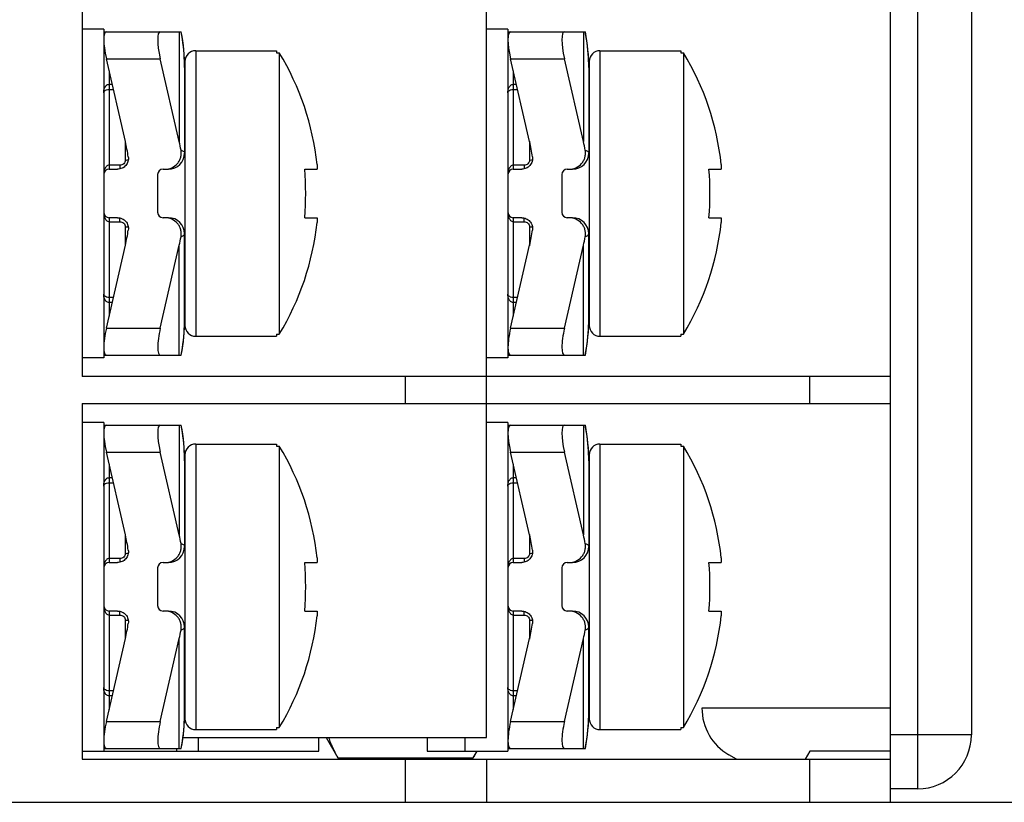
# Model space of a CAD drawing. Header units: millimetres. Extents: x 0 to 594, y 0 to 420.
# Tile 10 of 44: x 125 to 143, y 203 to 218. Entities that reach past the tile are written whole.
import ezdxf

# ---------------------------------------------------------------- set-up
doc = ezdxf.new("R2010")
doc.units = ezdxf.units.MM
doc.header["$LTSCALE"] = 32.67
doc.layers.get('0').update_dxf_attribs({"linetype": 'CONTINUOUS'})
doc.layers.add('ASSI', color=7, linetype='CONTINUOUS')
doc.styles.add('TEXTSTYLE_5', font='trium.ttf')
doc.dimstyles.new('DIMSTYLE_3', dxfattribs={"dimtxt": 6, "dimasz": 3.5, "dimexe": 1, "dimexo": 0.5, "dimgap": 1.5, "dimtad": 1, "dimdec": 1, "dimdsep": 46, "dimtxsty": 'TEXTSTYLE_5', "dimblk": '_FILLED', "dimblk1": '_FILLED', "dimblk2": '_FILLED', "dimcen": 0.09, "dimadec": 4, "dimazin": 2, "dimtp": 0.15, "dimtm": 0.15, "dimtfac": 1, "dimtdec": 1, "dimtofl": 0, "dimtmove": 0, "dimatfit": 3, "dimldrblk": '_FILLED', "dimfxl": 1, "dimtolj": 1, "dimarcsym": 0})

# ---------------------------------------------------------------- blocks, each defined once
blk = doc.blocks.new('_FILLED')
at = {"color": 0, "linetype": 'BYBLOCK'}
blk.add_solid([(0, 0), (-1, 0.1429), (-1, -0.1429)], dxfattribs=at)
blk = doc.blocks.new('*D9')
at = {"color": 2, "linetype": 'CONTINUOUS'}
for p, q in [((132.163, 247.667), (167.321, 247.667)), ((166.321, 247.667), (166.321, 225.417)), ((166.321, 203.167), (166.321, 225.417)), ((132.163, 203.167), (167.321, 203.167))]:
    blk.add_line(p, q, dxfattribs=at)
at = {"color": 2, "linetype": 'CONTINUOUS', "xscale": 3.5, "yscale": 3.5, "zscale": 3.5}
for p, rotation in [((166.321, 247.667), 90), ((166.321, 203.167), 270)]:
    blk.add_blockref('_FILLED', p, dxfattribs=dict(at, rotation=rotation))
at = {"color": 2, "linetype": 'CONTINUOUS', "insert": (158.821, 225.417), "char_height": 6, "width": 16.26667, "attachment_point": 2, "rotation": 90, "line_spacing_factor": 0.9, "style": 'TEXTSTYLE_5'}
blk.add_mtext('44.5', dxfattribs=at)

msp = doc.modelspace()

# ---------------------------------------------------------------- linework, layer by layer
at = {"color": 7, "linetype": 'CONTINUOUS'}
for p, q in [((140.66345, 203.16713), (140.66345, 247.66713)), ((133.16345, 204.36713), (133.16345, 246.46713)), ((142.16345, 246.41713), (142.16345, 204.41713)), ((125.66345, 217.86713), (125.66345, 211.06713)), ((126.06345, 217.46713), (127.50326, 217.46713)), ((127.51797, 217.38138), (127.50321, 217.46713)), ((133.56345, 217.46713), (135.00326, 217.46713)), ((135.01797, 217.38138), (135.00321, 217.46713)), ((127.77126, 217.11713), (129.27126, 217.11713)), ((129.27126, 217.11713), (129.27126, 217.07864)), ((129.27126, 217.07864), (129.32126, 217.07864)), ((129.32126, 217.07864), (129.32126, 211.85561)), ((135.27126, 217.11713), (136.77126, 217.11713)), ((136.77126, 217.11713), (136.77126, 217.07864)), ((136.77126, 217.07864), (136.82126, 217.07864)), ((136.82126, 217.07864), (136.82126, 211.85561)), ((126.46556, 215.42871), (126.11211, 216.96713)), ((127.46556, 215.42871), (127.11211, 216.96713)), ((127.56281, 216.87357), (127.56021, 216.95955)), ((127.56345, 216.80471), (127.56281, 216.87357)), ((127.57126, 216.91713), (127.57126, 212.01713)), ((133.96556, 215.42871), (133.61211, 216.96713)), ((134.96556, 215.42871), (134.61211, 216.96713)), ((135.06281, 216.87357), (135.06021, 216.95955)), ((135.06345, 216.80471), (135.06281, 216.87357)), ((135.07126, 216.91713), (135.07126, 212.01713)), ((127.56345, 216.80468), (127.56345, 215.21713)), ((135.06345, 216.80468), (135.06345, 215.21713)), ((126.16345, 214.91713), (126.31896, 214.91713)), ((127.16345, 214.91713), (127.26345, 214.91713)), ((129.7945, 214.91713), (130.02257, 214.91713)), ((130.02257, 215.00332), (130.02257, 214.91713)), ((133.66345, 214.91713), (133.81896, 214.91713)), ((134.66345, 214.91713), (134.76345, 214.91713)), ((137.2945, 214.91713), (137.52257, 214.91713)), ((137.52257, 215.00332), (137.52257, 214.91713)), ((127.06345, 214.81713), (127.06345, 214.11713)), ((134.56345, 214.81713), (134.56345, 214.11713)), ((126.31896, 214.01713), (126.16345, 214.01713)), ((127.26345, 214.01713), (127.16345, 214.01713)), ((129.7945, 214.01713), (130.02257, 214.01713)), ((130.02257, 214.01713), (130.02257, 213.93094)), ((133.81896, 214.01713), (133.66345, 214.01713)), ((134.76345, 214.01713), (134.66345, 214.01713)), ((137.2945, 214.01713), (137.52257, 214.01713)), ((137.52257, 214.01713), (137.52257, 213.93094)), ((127.56345, 212.12957), (127.56345, 213.71713)), ((135.06345, 212.12957), (135.06345, 213.71713)), ((126.11211, 211.96713), (126.46556, 213.50554)), ((127.11211, 211.96713), (127.46556, 213.50554)), ((133.61211, 211.96713), (133.96556, 213.50554)), ((134.61211, 211.96713), (134.96556, 213.50554)), ((127.56281, 212.06068), (127.56345, 212.12954)), ((135.06281, 212.06068), (135.06345, 212.12954)), ((127.55562, 211.88919), (127.56027, 211.97628)), ((127.5602, 211.97469), (127.56282, 212.06157)), ((135.05562, 211.88919), (135.06027, 211.97628)), ((135.0602, 211.97469), (135.06282, 212.06157)), ((127.54062, 211.71979), (127.54923, 211.80581)), ((127.54909, 211.80421), (127.55573, 211.89079)), ((127.77126, 211.81713), (129.27126, 211.81713)), ((129.27126, 211.85561), (129.32126, 211.85561)), ((129.27126, 211.85561), (129.27126, 211.81713)), ((135.04062, 211.71979), (135.04923, 211.80581)), ((135.04909, 211.80421), (135.05573, 211.89079)), ((135.27126, 211.81713), (136.77126, 211.81713)), ((136.77126, 211.85561), (136.82126, 211.85561)), ((136.77126, 211.85561), (136.77126, 211.81713)), ((127.51797, 211.55287), (127.53046, 211.63758)), ((127.53024, 211.636), (127.5408, 211.72139)), ((135.01797, 211.55287), (135.03046, 211.63758)), ((135.03024, 211.636), (135.0408, 211.72139)), ((126.06345, 211.46713), (127.50321, 211.46713)), ((127.50321, 211.46713), (127.51822, 211.55444)), ((133.56345, 211.46713), (135.00321, 211.46713)), ((135.00321, 211.46713), (135.01822, 211.55444)), ((140.66345, 211.06713), (125.66345, 211.06713)), ((125.66345, 210.56713), (140.66345, 210.56713)), ((125.66345, 210.56713), (125.66345, 203.96713)), ((126.06345, 210.16713), (127.50326, 210.16713)), ((127.51797, 210.08138), (127.50321, 210.16713)), ((133.56345, 210.16713), (135.00326, 210.16713)), ((127.77126, 209.81713), (129.27126, 209.81713)), ((129.27126, 209.81713), (129.27126, 209.77864)), ((129.27126, 209.77864), (129.32126, 209.77864)), ((129.32126, 209.77864), (129.32126, 204.55561)), ((135.27126, 209.81713), (136.77126, 209.81713)), ((136.77126, 209.81713), (136.77126, 209.77864)), ((136.77126, 209.77864), (136.82126, 209.77864)), ((136.82126, 209.77864), (136.82126, 204.55561)), ((126.46556, 208.12871), (126.11211, 209.66713)), ((127.46556, 208.12871), (127.11211, 209.66713)), ((127.56281, 209.57357), (127.56021, 209.65955)), ((127.56345, 209.50471), (127.56281, 209.57357)), ((127.57126, 209.61713), (127.57126, 204.71713)), ((133.96556, 208.12871), (133.61211, 209.66713)), ((134.96556, 208.12871), (134.61211, 209.66713)), ((135.06281, 209.57357), (135.06021, 209.65955)), ((135.06345, 209.50471), (135.06281, 209.57357)), ((135.07126, 209.61713), (135.07126, 204.71713)), ((127.56345, 209.50468), (127.56345, 207.91713)), ((135.06345, 209.50468), (135.06345, 207.91713)), ((126.16345, 207.61713), (126.31896, 207.61713)), ((127.16345, 207.61713), (127.26345, 207.61713)), ((129.7945, 207.61713), (130.02257, 207.61713)), ((130.02257, 207.70332), (130.02257, 207.61713)), ((133.66345, 207.61713), (133.81896, 207.61713)), ((134.66345, 207.61713), (134.76345, 207.61713)), ((137.2945, 207.61713), (137.52257, 207.61713)), ((137.52257, 207.70332), (137.52257, 207.61713)), ((127.06345, 207.51713), (127.06345, 206.81713)), ((134.56345, 207.51713), (134.56345, 206.81713)), ((126.31896, 206.71713), (126.16345, 206.71713)), ((127.26345, 206.71713), (127.16345, 206.71713)), ((129.7945, 206.71713), (130.02257, 206.71713)), ((130.02257, 206.71713), (130.02257, 206.63094)), ((133.81896, 206.71713), (133.66345, 206.71713)), ((134.76345, 206.71713), (134.66345, 206.71713)), ((137.2945, 206.71713), (137.52257, 206.71713)), ((137.52257, 206.71713), (137.52257, 206.63094)), ((127.56345, 204.82957), (127.56345, 206.41713)), ((135.06345, 204.82957), (135.06345, 206.41713)), ((126.11211, 204.66713), (126.46556, 206.20554)), ((127.11211, 204.66713), (127.46556, 206.20554)), ((133.61211, 204.66713), (133.96556, 206.20554)), ((134.61211, 204.66713), (134.96556, 206.20554)), ((127.56281, 204.76068), (127.56345, 204.82954)), ((135.06281, 204.76068), (135.06345, 204.82954)), ((140.66345, 204.91713), (137.16345, 204.91713)), ((127.55562, 204.58919), (127.56027, 204.67628)), ((127.5602, 204.67469), (127.56282, 204.76157)), ((135.05562, 204.58919), (135.06027, 204.67628)), ((135.0602, 204.67469), (135.06282, 204.76157)), ((127.54062, 204.41979), (127.54923, 204.50581)), ((127.54909, 204.50421), (127.55573, 204.59079)), ((127.77126, 204.51713), (129.27126, 204.51713)), ((129.27126, 204.55561), (129.32126, 204.55561)), ((129.27126, 204.55561), (129.27126, 204.51713)), ((135.04062, 204.41979), (135.04923, 204.50581)), ((135.04909, 204.50421), (135.05573, 204.59079)), ((135.27126, 204.51713), (136.77126, 204.51713)), ((136.77126, 204.55561), (136.82126, 204.55561)), ((136.77126, 204.55561), (136.77126, 204.51713)), ((127.51797, 204.25287), (127.53046, 204.33758)), ((127.53024, 204.336), (127.5408, 204.42139)), ((127.5341, 204.36713), (133.16345, 204.36713)), ((130.19232, 204.36713), (130.40907, 203.9917)), ((135.01797, 204.25287), (135.03046, 204.33758)), ((135.03024, 204.336), (135.0408, 204.42139)), ((126.06345, 204.16713), (127.50321, 204.16713)), ((127.50321, 204.16713), (127.51822, 204.25444)), ((132.91783, 203.9917), (132.99024, 204.11713)), ((133.56345, 204.16713), (135.00321, 204.16713)), ((135.00321, 204.16713), (135.01822, 204.25444)), ((139.16345, 204.11713), (139.07685, 203.96713)), ((140.66345, 204.11713), (139.16345, 204.11713)), ((125.66345, 203.96713), (140.66345, 203.96713)), ((130.40907, 203.9917), (132.91783, 203.9917)), ((133.16345, 203.96713), (133.16345, 203.16713)), ((137.80431, 203.96713), (137.66345, 204.04845)), ((141.16345, 203.41713), (140.66345, 203.41713)), ((104.56026, 203.16713), (140.66345, 203.16713))]:
    msp.add_line(p, q, dxfattribs=at)
at = {"color": 9, "linetype": 'CONTINUOUS'}
for p, q in [((141.16345, 247.41713), (141.16345, 203.41713)), ((127.46556, 217.46713), (127.46556, 215.42871)), ((134.96556, 217.46713), (134.96556, 215.42871)), ((127.77126, 217.11713), (127.77126, 211.81713)), ((135.27126, 217.11713), (135.27126, 211.81713)), ((126.11211, 216.96713), (127.11211, 216.96713)), ((127.56143, 216.92219), (127.56161, 216.91685)), ((133.61211, 216.96713), (134.61211, 216.96713)), ((135.06143, 216.92219), (135.06161, 216.91685)), ((126.16345, 216.74366), (126.16345, 214.91713)), ((133.66345, 216.74366), (133.66345, 214.91713)), ((126.16343, 216.39731), (126.24302, 216.39731)), ((126.16345, 216.49382), (126.22085, 216.49382)), ((133.66343, 216.39731), (133.74302, 216.39731)), ((133.66345, 216.49382), (133.72085, 216.49382)), ((126.46345, 215.43791), (126.46345, 215.08617)), ((133.96345, 215.43791), (133.96345, 215.08617)), ((126.36345, 214.99094), (126.16342, 214.99094)), ((126.36345, 214.99094), (126.36345, 214.92215)), ((133.86345, 214.99094), (133.66342, 214.99094)), ((133.86345, 214.99094), (133.86345, 214.92215)), ((126.16345, 214.01713), (126.16345, 212.19059)), ((126.36345, 213.94332), (126.36345, 214.0121)), ((133.66345, 214.01713), (133.66345, 212.19059)), ((133.86345, 213.94332), (133.86345, 214.0121)), ((126.16343, 213.94332), (126.36345, 213.94332)), ((126.46345, 213.84808), (126.46345, 213.49634)), ((133.66343, 213.94332), (133.86345, 213.94332)), ((133.96345, 213.84808), (133.96345, 213.49634)), ((127.46556, 211.46713), (127.46556, 213.50554)), ((134.96556, 211.46713), (134.96556, 213.50554)), ((126.24302, 212.53694), (126.16342, 212.53694)), ((133.74302, 212.53694), (133.66342, 212.53694)), ((126.22085, 212.44043), (126.16345, 212.44043)), ((133.72085, 212.44043), (133.66345, 212.44043)), ((126.11211, 211.96713), (127.11211, 211.96713)), ((127.56134, 212.00935), (127.56161, 212.01741)), ((133.61211, 211.96713), (134.61211, 211.96713)), ((135.06134, 212.00935), (135.06161, 212.01741)), ((131.66345, 210.56713), (131.66345, 211.06713)), ((139.16345, 210.56713), (139.16345, 211.06713)), ((127.46556, 210.16713), (127.46556, 208.12871)), ((134.96556, 210.16713), (134.96556, 208.12871)), ((127.77126, 209.81713), (127.77126, 204.51713)), ((135.27126, 209.81713), (135.27126, 204.51713)), ((126.11211, 209.66713), (127.11211, 209.66713)), ((127.56143, 209.62219), (127.56161, 209.61685)), ((133.61211, 209.66713), (134.61211, 209.66713)), ((135.06143, 209.62219), (135.06161, 209.61685)), ((126.16345, 209.44366), (126.16345, 207.61713)), ((133.66345, 209.44366), (133.66345, 207.61713)), ((126.16343, 209.09731), (126.24302, 209.09731)), ((126.16345, 209.19382), (126.22085, 209.19382)), ((133.66343, 209.09731), (133.74302, 209.09731)), ((133.66345, 209.19382), (133.72085, 209.19382)), ((126.46345, 208.13791), (126.46345, 207.78617)), ((133.96345, 208.13791), (133.96345, 207.78617)), ((126.36345, 207.69094), (126.16342, 207.69094)), ((126.36345, 207.69094), (126.36345, 207.62215)), ((133.86345, 207.69094), (133.66342, 207.69094)), ((133.86345, 207.69094), (133.86345, 207.62215)), ((126.16343, 206.64332), (126.36345, 206.64332)), ((126.16345, 206.71713), (126.16345, 204.89059)), ((126.36345, 206.64332), (126.36345, 206.7121)), ((133.66343, 206.64332), (133.86345, 206.64332)), ((133.66345, 206.71713), (133.66345, 204.89059)), ((133.86345, 206.64332), (133.86345, 206.7121)), ((126.46345, 206.54808), (126.46345, 206.19634)), ((133.96345, 206.54808), (133.96345, 206.19634)), ((127.46556, 204.16713), (127.46556, 206.20554)), ((134.96556, 204.16713), (134.96556, 206.20554)), ((126.24302, 205.23694), (126.16342, 205.23694)), ((133.74302, 205.23694), (133.66342, 205.23694)), ((126.22085, 205.14043), (126.16345, 205.14043)), ((133.72085, 205.14043), (133.66345, 205.14043)), ((126.11211, 204.66713), (127.11211, 204.66713)), ((127.56134, 204.70935), (127.56161, 204.71741)), ((133.61211, 204.66713), (134.61211, 204.66713)), ((135.06134, 204.70935), (135.06161, 204.71741)), ((127.81345, 204.36713), (127.81345, 204.11713)), ((132.76345, 204.36713), (132.76345, 204.11713)), ((142.16345, 204.41713), (140.66345, 204.41713)), ((127.41345, 204.16713), (127.41345, 204.11713)), ((131.66345, 203.16713), (131.66345, 203.96713)), ((139.16345, 203.16713), (139.16345, 203.96713))]:
    msp.add_line(p, q, dxfattribs=at)
at = {"color": 3, "linetype": 'CONTINUOUS'}
for p, q in [((126.06345, 217.51713), (125.66345, 217.51713)), ((126.06345, 217.51713), (126.06345, 211.41713)), ((133.56345, 217.51713), (133.16345, 217.51713)), ((133.56345, 217.51713), (133.56345, 211.41713)), ((126.06345, 211.41713), (125.66345, 211.41713)), ((133.56345, 211.41713), (133.16345, 211.41713)), ((126.06345, 210.21713), (125.66345, 210.21713)), ((126.06345, 210.21713), (126.06345, 204.11713)), ((133.56345, 210.21713), (133.16345, 210.21713)), ((133.56345, 210.21713), (133.56345, 204.11713)), ((130.05268, 204.11713), (130.05268, 204.36713)), ((132.06345, 204.36713), (132.06345, 204.11713)), ((125.66345, 204.11713), (130.05268, 204.11713)), ((132.06345, 204.11713), (133.56345, 204.11713))]:
    msp.add_line(p, q, dxfattribs=at)
at = {"color": 7, "linetype": 'CONTINUOUS'}
for points in [[(127.56021, 216.95955), (127.55563, 217.04505), (127.54909, 217.13003), (127.54062, 217.21445), (127.53024, 217.29824), (127.51797, 217.38138)], [(135.06021, 216.95955), (135.05563, 217.04505), (135.04909, 217.13003), (135.04062, 217.21445), (135.03024, 217.29824), (135.01797, 217.38138)], [(135.06021, 209.65955), (135.05563, 209.74505), (135.04909, 209.83003), (135.04062, 209.91445), (135.03024, 209.99824), (135.01797, 210.08138), (135.00321, 210.16713)], [(127.56021, 209.65955), (127.55563, 209.74505), (127.54909, 209.83003), (127.54062, 209.91445), (127.53024, 209.99824), (127.51797, 210.08138)]]:
    msp.add_lwpolyline(points, dxfattribs=at)
at = {"color": 9, "linetype": 'CONTINUOUS'}
for centre, radius, start, end in [((124.19086, 216.8077), 3.37252, 1.945507, 11.275721), ((131.69086, 216.8077), 3.37252, 1.945507, 11.275721), ((124.14202, 216.80469), 3.42143, 0.00031, 1.878638), ((131.64202, 216.80469), 3.42143, 0.00031, 1.878638), ((124.14203, 212.12956), 3.42142, 358.12147, 359.999662), ((131.64203, 212.12956), 3.42142, 358.12147, 359.999662), ((124.19116, 212.12651), 3.37222, 348.723978, 358.008842), ((131.69116, 212.12651), 3.37222, 348.723978, 358.008842), ((124.19086, 209.5077), 3.37252, 1.945507, 11.275721), ((131.69086, 209.5077), 3.37252, 1.945507, 11.275721), ((124.14202, 209.50469), 3.42143, 0.00031, 1.878638), ((131.64202, 209.50469), 3.42143, 0.00031, 1.878638), ((124.14203, 204.82956), 3.42142, 358.12147, 359.999662), ((131.64203, 204.82956), 3.42142, 358.12147, 359.999662), ((124.19116, 204.82651), 3.37222, 348.723978, 358.008842), ((131.69116, 204.82651), 3.37222, 348.723978, 358.008842)]:
    msp.add_arc(centre, radius, start, end, dxfattribs=at)
at = {"color": 7, "linetype": 'CONTINUOUS'}
for centre, radius, start, end in [((127.77126, 216.91713), 0.2, 90, 180), ((125.01459, 214.46713), 5.0366, 6.111215, 31.232139), ((135.27126, 216.91713), 0.2, 90, 180), ((132.51459, 214.46713), 5.0366, 6.111215, 31.232139), ((127.26345, 215.21713), 0.3, 270, 360), ((134.76345, 215.21713), 0.3, 270, 360), ((126.16345, 214.81713), 0.1, 90, 180), ((127.16345, 214.81713), 0.1, 90, 180), ((123.82568, 214.46713), 5.98576, 355.688523, 4.311477), ((133.66345, 214.81713), 0.1, 90, 180), ((134.66345, 214.81713), 0.1, 90, 180), ((131.32568, 214.46713), 5.98576, 355.688523, 4.311477), ((126.16345, 214.11713), 0.1, 180, 270), ((127.16345, 214.11713), 0.1, 180, 270), ((127.26345, 213.71713), 0.3, 0, 90), ((133.66345, 214.11713), 0.1, 180, 270), ((134.66345, 214.11713), 0.1, 180, 270), ((134.76345, 213.71713), 0.3, 0, 90), ((125.01459, 214.46713), 5.0366, 328.767861, 353.888785), ((132.51459, 214.46713), 5.0366, 328.767861, 353.888785), ((127.77126, 212.01713), 0.2, 180, 270), ((135.27126, 212.01713), 0.2, 180, 270), ((127.77126, 209.61713), 0.2, 90, 180), ((125.01459, 207.16713), 5.0366, 6.111215, 31.232139), ((135.27126, 209.61713), 0.2, 90, 180), ((132.51459, 207.16713), 5.0366, 6.111215, 31.232139), ((127.26345, 207.91713), 0.3, 270, 360), ((134.76345, 207.91713), 0.3, 270, 360), ((126.16345, 207.51713), 0.1, 90, 180), ((127.16345, 207.51713), 0.1, 90, 180), ((123.82568, 207.16713), 5.98576, 355.688523, 4.311477), ((133.66345, 207.51713), 0.1, 90, 180), ((134.66345, 207.51713), 0.1, 90, 180), ((131.32568, 207.16713), 5.98576, 355.688523, 4.311477), ((126.16345, 206.81713), 0.1, 180, 270), ((127.16345, 206.81713), 0.1, 180, 270), ((127.26345, 206.41713), 0.3, 0, 90), ((133.66345, 206.81713), 0.1, 180, 270), ((134.66345, 206.81713), 0.1, 180, 270), ((134.76345, 206.41713), 0.3, 0, 90), ((125.01459, 207.16713), 5.0366, 328.767861, 353.888785), ((132.51459, 207.16713), 5.0366, 328.767861, 353.888785), ((138.16345, 204.91448), 1, 179.848235, 240), ((127.77126, 204.71713), 0.2, 180, 270), ((135.27126, 204.71713), 0.2, 180, 270), ((141.16345, 204.41713), 1, 270, 360)]:
    msp.add_arc(centre, radius, start, end, dxfattribs=at)
for centre, major_axis, ratio, start_param, end_param in [((126.22698, 216.96713), (-0.12076, 0.49931), 0.2176587, -0.05259159, 1.51820473), ((127.22698, 216.96713), (-0.12076, 0.49931), 0.2176587, -0.05259159, 1.51820473), ((133.72698, 216.96713), (-0.12076, 0.49931), 0.2176587, -0.05259159, 1.51820473), ((134.72698, 216.96713), (-0.12076, 0.49931), 0.2176587, -0.05259159, 1.51820473), ((124.56345, 214.55468), (0, 2.82843), 0.70710678, -1.35991648, -1.25663706), ((125.56345, 214.55468), (0, -2.82843), 0.70710678, 1.82678256, 1.88495559), ((132.06345, 214.55468), (0, 2.82843), 0.70710678, -1.35991648, -1.25663706), ((133.06345, 214.55468), (0, -2.82843), 0.70710678, 1.82678256, 1.88495559), ((124.56345, 214.37957), (0, 2.82843), 0.70710678, -1.88495559, -1.78167617), ((132.06345, 214.37957), (0, 2.82843), 0.70710678, -1.88495559, -1.78167617), ((125.56345, 214.37957), (0, 2.82843), 0.70710678, -1.88495559, -1.82678256), ((133.06345, 214.37957), (0, 2.82843), 0.70710678, -1.88495559, -1.82678256), ((126.22698, 211.96713), (0.12076, 0.49931), 0.2176587, -4.65979739, -3.08900106), ((127.22698, 211.96713), (0.12076, 0.49931), 0.2176587, -4.65979739, -3.08900106), ((133.72698, 211.96713), (0.12076, 0.49931), 0.2176587, -4.65979739, -3.08900106), ((134.72698, 211.96713), (0.12076, 0.49931), 0.2176587, -4.65979739, -3.08900106), ((126.22698, 209.66713), (-0.12076, 0.49931), 0.2176587, -0.05259159, 1.51820473), ((127.22698, 209.66713), (-0.12076, 0.49931), 0.2176587, -0.05259159, 1.51820473), ((133.72698, 209.66713), (-0.12076, 0.49931), 0.2176587, -0.05259159, 1.51820473), ((134.72698, 209.66713), (-0.12076, 0.49931), 0.2176587, -0.05259159, 1.51820473), ((124.56345, 207.25468), (0, 2.82843), 0.70710678, -1.35991648, -1.25663706), ((125.56345, 207.25468), (0, -2.82843), 0.70710678, 1.82678256, 1.88495559), ((132.06345, 207.25468), (0, 2.82843), 0.70710678, -1.35991648, -1.25663706), ((133.06345, 207.25468), (0, -2.82843), 0.70710678, 1.82678256, 1.88495559), ((124.56345, 207.07957), (0, 2.82843), 0.70710678, -1.88495559, -1.78167617), ((132.06345, 207.07957), (0, 2.82843), 0.70710678, -1.88495559, -1.78167617), ((125.56345, 207.07957), (0, 2.82843), 0.70710678, -1.88495559, -1.82678256), ((133.06345, 207.07957), (0, 2.82843), 0.70710678, -1.88495559, -1.82678256), ((126.22698, 204.66713), (0.12076, 0.49931), 0.2176587, -4.65979739, -3.08900106), ((127.22698, 204.66713), (0.12076, 0.49931), 0.2176587, -4.65979739, -3.08900106), ((133.72698, 204.66713), (0.12076, 0.49931), 0.2176587, -4.65979739, -3.08900106), ((134.72698, 204.66713), (0.12076, 0.49931), 0.2176587, -4.65979739, -3.08900106)]:
    msp.add_ellipse(centre, major_axis=major_axis, ratio=ratio, start_param=start_param, end_param=end_param, dxfattribs=at)
at = {"color": 9, "linetype": 'CONTINUOUS'}
for points, knots in [([(126.06345, 216.33461), (126.06345, 216.3511), (126.06638, 216.38421), (126.07862, 216.42434), (126.09527, 216.45378), (126.1124, 216.47386), (126.13519, 216.48954), (126.15394, 216.49383), (126.16345, 216.49382)], [0, 0, 0, 0, 0.23987155, 0.48077605, 0.60364584, 0.72984377, 0.8616894, 1, 1, 1, 1]), ([(126.06345, 216.33461), (126.06345, 216.34136), (126.06698, 216.35636), (126.08459, 216.37676), (126.11779, 216.39328), (126.14643, 216.39731), (126.16343, 216.39731)], [0, 0, 0, 0, 0.15658586, 0.34274719, 0.6059187, 1, 1, 1, 1]), ([(133.56345, 216.33461), (133.56345, 216.3511), (133.56638, 216.38421), (133.57862, 216.42434), (133.59527, 216.45378), (133.6124, 216.47386), (133.63519, 216.48954), (133.65394, 216.49383), (133.66345, 216.49382)], [0, 0, 0, 0, 0.23987155, 0.48077605, 0.60364584, 0.72984377, 0.8616894, 1, 1, 1, 1]), ([(133.56345, 216.33461), (133.56345, 216.34136), (133.56698, 216.35636), (133.58459, 216.37676), (133.61779, 216.39328), (133.64643, 216.39731), (133.66343, 216.39731)], [0, 0, 0, 0, 0.15658586, 0.34274719, 0.6059187, 1, 1, 1, 1]), ([(127.49828, 215.27084), (127.50801, 215.26689), (127.52505, 215.25923), (127.54604, 215.24605), (127.55968, 215.23257), (127.56345, 215.22183), (127.56345, 215.21713)], [0, 0, 0, 0, 0.3574947, 0.63393518, 0.84002497, 1, 1, 1, 1]), ([(134.99828, 215.27084), (135.00801, 215.26689), (135.02505, 215.25923), (135.04604, 215.24605), (135.05968, 215.23257), (135.06345, 215.22183), (135.06345, 215.21713)], [0, 0, 0, 0, 0.3574947, 0.63393518, 0.84002497, 1, 1, 1, 1]), ([(126.46345, 215.08617), (126.46345, 215.07378), (126.45816, 215.04848), (126.4357, 215.0168), (126.40246, 214.9958), (126.37641, 214.99094), (126.36345, 214.99094)], [0, 0, 0, 0, 0.24408884, 0.4923126, 0.74487207, 1, 1, 1, 1]), ([(126.46345, 215.08617), (126.46839, 215.08617), (126.4872, 215.08662), (126.50602, 215.08866), (126.5196, 215.09151)], [0, 0, 0, 0, 0.26272739, 1, 1, 1, 1]), ([(133.96345, 215.08617), (133.96345, 215.07378), (133.95816, 215.04848), (133.9357, 215.0168), (133.90246, 214.9958), (133.87641, 214.99094), (133.86345, 214.99094)], [0, 0, 0, 0, 0.24408884, 0.4923126, 0.74487207, 1, 1, 1, 1]), ([(133.96345, 215.08617), (133.96839, 215.08617), (133.9872, 215.08662), (134.00602, 215.08866), (134.0196, 215.09151)], [0, 0, 0, 0, 0.26272739, 1, 1, 1, 1]), ([(126.16342, 214.99093), (126.15396, 214.99094), (126.13498, 214.98615), (126.11227, 214.96904), (126.09516, 214.94711), (126.07845, 214.91475), (126.06634, 214.87097), (126.06345, 214.83502), (126.06345, 214.81713)], [0, 0, 0, 0, 0.12974491, 0.25753016, 0.38342516, 0.5080534, 0.75472012, 1, 1, 1, 1]), ([(133.66342, 214.99093), (133.65396, 214.99094), (133.63498, 214.98615), (133.61227, 214.96904), (133.59516, 214.94711), (133.57845, 214.91475), (133.56634, 214.87097), (133.56345, 214.83502), (133.56345, 214.81713)], [0, 0, 0, 0, 0.12974491, 0.25753016, 0.38342516, 0.5080534, 0.75472012, 1, 1, 1, 1]), ([(126.06345, 214.11713), (126.06345, 214.09923), (126.06634, 214.06327), (126.07846, 214.01948), (126.09517, 213.98712), (126.11229, 213.96519), (126.135, 213.94809), (126.15397, 213.94331), (126.16343, 213.94332)], [0, 0, 0, 0, 0.2453182, 0.49202299, 0.61666742, 0.74256567, 0.87031962, 1, 1, 1, 1]), ([(133.56345, 214.11713), (133.56345, 214.09923), (133.56634, 214.06327), (133.57846, 214.01948), (133.59517, 213.98712), (133.61229, 213.96519), (133.635, 213.94809), (133.65397, 213.94331), (133.66343, 213.94332)], [0, 0, 0, 0, 0.2453182, 0.49202299, 0.61666742, 0.74256567, 0.87031962, 1, 1, 1, 1]), ([(126.36345, 213.94332), (126.37641, 213.94332), (126.40246, 213.93845), (126.4357, 213.91745), (126.45816, 213.88577), (126.46345, 213.86048), (126.46345, 213.84808)], [0, 0, 0, 0, 0.25512793, 0.5076874, 0.75591116, 1, 1, 1, 1]), ([(126.46345, 213.84808), (126.46839, 213.84808), (126.48721, 213.84763), (126.50603, 213.84559), (126.51961, 213.84274)], [0, 0, 0, 0, 0.26273283, 1, 1, 1, 1]), ([(133.86345, 213.94332), (133.87641, 213.94332), (133.90246, 213.93845), (133.9357, 213.91745), (133.95816, 213.88577), (133.96345, 213.86048), (133.96345, 213.84808)], [0, 0, 0, 0, 0.25512793, 0.5076874, 0.75591116, 1, 1, 1, 1]), ([(133.96345, 213.84808), (133.96839, 213.84808), (133.98721, 213.84763), (134.00603, 213.84559), (134.01961, 213.84274)], [0, 0, 0, 0, 0.26273283, 1, 1, 1, 1]), ([(127.56345, 213.71713), (127.56345, 213.71242), (127.55968, 213.70168), (127.54604, 213.6882), (127.52505, 213.67502), (127.50801, 213.66736), (127.49828, 213.66341)], [0, 0, 0, 0, 0.15997504, 0.36606479, 0.64250526, 1, 1, 1, 1]), ([(135.06345, 213.71713), (135.06345, 213.71242), (135.05968, 213.70168), (135.04604, 213.6882), (135.02505, 213.67502), (135.00801, 213.66736), (134.99828, 213.66341)], [0, 0, 0, 0, 0.15997504, 0.36606479, 0.64250526, 1, 1, 1, 1]), ([(126.16345, 212.44043), (126.15394, 212.44042), (126.13518, 212.44472), (126.11239, 212.46041), (126.09526, 212.48049), (126.07862, 212.50993), (126.06638, 212.55005), (126.06345, 212.58316), (126.06345, 212.59964)], [0, 0, 0, 0, 0.13839019, 0.27025025, 0.39643575, 0.51928879, 0.76016046, 1, 1, 1, 1]), ([(126.16342, 212.53694), (126.14642, 212.53694), (126.11778, 212.54097), (126.08458, 212.5575), (126.06697, 212.57789), (126.06345, 212.59289), (126.06345, 212.59964)], [0, 0, 0, 0, 0.39419085, 0.65730103, 0.84343102, 1, 1, 1, 1]), ([(133.66345, 212.44043), (133.65394, 212.44042), (133.63518, 212.44472), (133.61239, 212.46041), (133.59526, 212.48049), (133.57862, 212.50993), (133.56638, 212.55005), (133.56345, 212.58316), (133.56345, 212.59964)], [0, 0, 0, 0, 0.13839019, 0.27025025, 0.39643575, 0.51928879, 0.76016046, 1, 1, 1, 1]), ([(133.66342, 212.53694), (133.64642, 212.53694), (133.61778, 212.54097), (133.58458, 212.5575), (133.56697, 212.57789), (133.56345, 212.59289), (133.56345, 212.59964)], [0, 0, 0, 0, 0.39419085, 0.65730103, 0.84343102, 1, 1, 1, 1]), ([(126.06345, 209.03461), (126.06345, 209.0511), (126.06638, 209.08421), (126.07862, 209.12434), (126.09527, 209.15378), (126.1124, 209.17386), (126.13519, 209.18954), (126.15394, 209.19383), (126.16345, 209.19382)], [0, 0, 0, 0, 0.23987155, 0.48077605, 0.60364584, 0.72984377, 0.8616894, 1, 1, 1, 1]), ([(126.06345, 209.03461), (126.06345, 209.04136), (126.06698, 209.05636), (126.08459, 209.07676), (126.11779, 209.09328), (126.14643, 209.09731), (126.16343, 209.09731)], [0, 0, 0, 0, 0.15658586, 0.34274719, 0.6059187, 1, 1, 1, 1]), ([(133.56345, 209.03461), (133.56345, 209.0511), (133.56638, 209.08421), (133.57862, 209.12434), (133.59527, 209.15378), (133.6124, 209.17386), (133.63519, 209.18954), (133.65394, 209.19383), (133.66345, 209.19382)], [0, 0, 0, 0, 0.23987155, 0.48077605, 0.60364584, 0.72984377, 0.8616894, 1, 1, 1, 1]), ([(133.56345, 209.03461), (133.56345, 209.04136), (133.56698, 209.05636), (133.58459, 209.07676), (133.61779, 209.09328), (133.64643, 209.09731), (133.66343, 209.09731)], [0, 0, 0, 0, 0.15658586, 0.34274719, 0.6059187, 1, 1, 1, 1]), ([(127.49828, 207.97084), (127.50801, 207.96689), (127.52505, 207.95923), (127.54604, 207.94605), (127.55968, 207.93257), (127.56345, 207.92183), (127.56345, 207.91713)], [0, 0, 0, 0, 0.3574947, 0.63393518, 0.84002497, 1, 1, 1, 1]), ([(134.99828, 207.97084), (135.00801, 207.96689), (135.02505, 207.95923), (135.04604, 207.94605), (135.05968, 207.93257), (135.06345, 207.92183), (135.06345, 207.91713)], [0, 0, 0, 0, 0.3574947, 0.63393518, 0.84002497, 1, 1, 1, 1]), ([(126.46345, 207.78617), (126.46345, 207.77378), (126.45816, 207.74848), (126.4357, 207.7168), (126.40246, 207.6958), (126.37641, 207.69094), (126.36345, 207.69094)], [0, 0, 0, 0, 0.24408884, 0.4923126, 0.74487207, 1, 1, 1, 1]), ([(126.46345, 207.78617), (126.46839, 207.78617), (126.4872, 207.78662), (126.50602, 207.78866), (126.5196, 207.79151)], [0, 0, 0, 0, 0.26272739, 1, 1, 1, 1]), ([(133.96345, 207.78617), (133.96345, 207.77378), (133.95816, 207.74848), (133.9357, 207.7168), (133.90246, 207.6958), (133.87641, 207.69094), (133.86345, 207.69094)], [0, 0, 0, 0, 0.24408884, 0.4923126, 0.74487207, 1, 1, 1, 1]), ([(133.96345, 207.78617), (133.96839, 207.78617), (133.9872, 207.78662), (134.00602, 207.78866), (134.0196, 207.79151)], [0, 0, 0, 0, 0.26272739, 1, 1, 1, 1]), ([(126.16342, 207.69093), (126.15396, 207.69094), (126.13498, 207.68615), (126.11227, 207.66904), (126.09516, 207.64711), (126.07845, 207.61475), (126.06634, 207.57097), (126.06345, 207.53502), (126.06345, 207.51713)], [0, 0, 0, 0, 0.12974491, 0.25753016, 0.38342516, 0.5080534, 0.75472012, 1, 1, 1, 1]), ([(133.66342, 207.69093), (133.65396, 207.69094), (133.63498, 207.68615), (133.61227, 207.66904), (133.59516, 207.64711), (133.57845, 207.61475), (133.56634, 207.57097), (133.56345, 207.53502), (133.56345, 207.51713)], [0, 0, 0, 0, 0.12974491, 0.25753016, 0.38342516, 0.5080534, 0.75472012, 1, 1, 1, 1]), ([(126.06345, 206.81713), (126.06345, 206.79923), (126.06634, 206.76327), (126.07846, 206.71948), (126.09517, 206.68712), (126.11229, 206.66519), (126.135, 206.64809), (126.15397, 206.64331), (126.16343, 206.64332)], [0, 0, 0, 0, 0.2453182, 0.49202299, 0.61666742, 0.74256567, 0.87031962, 1, 1, 1, 1]), ([(126.36345, 206.64332), (126.37641, 206.64332), (126.40246, 206.63845), (126.4357, 206.61745), (126.45816, 206.58577), (126.46345, 206.56048), (126.46345, 206.54808)], [0, 0, 0, 0, 0.25512793, 0.5076874, 0.75591116, 1, 1, 1, 1]), ([(133.56345, 206.81713), (133.56345, 206.79923), (133.56634, 206.76327), (133.57846, 206.71948), (133.59517, 206.68712), (133.61229, 206.66519), (133.635, 206.64809), (133.65397, 206.64331), (133.66343, 206.64332)], [0, 0, 0, 0, 0.2453182, 0.49202299, 0.61666742, 0.74256567, 0.87031962, 1, 1, 1, 1]), ([(133.86345, 206.64332), (133.87641, 206.64332), (133.90246, 206.63845), (133.9357, 206.61745), (133.95816, 206.58577), (133.96345, 206.56048), (133.96345, 206.54808)], [0, 0, 0, 0, 0.25512793, 0.5076874, 0.75591116, 1, 1, 1, 1]), ([(126.46345, 206.54808), (126.46839, 206.54808), (126.48721, 206.54763), (126.50603, 206.54559), (126.51961, 206.54274)], [0, 0, 0, 0, 0.26273283, 1, 1, 1, 1]), ([(133.96345, 206.54808), (133.96839, 206.54808), (133.98721, 206.54763), (134.00603, 206.54559), (134.01961, 206.54274)], [0, 0, 0, 0, 0.26273283, 1, 1, 1, 1]), ([(127.56345, 206.41713), (127.56345, 206.41242), (127.55968, 206.40168), (127.54604, 206.3882), (127.52505, 206.37502), (127.50801, 206.36736), (127.49828, 206.36341)], [0, 0, 0, 0, 0.15997504, 0.36606479, 0.64250526, 1, 1, 1, 1]), ([(135.06345, 206.41713), (135.06345, 206.41242), (135.05968, 206.40168), (135.04604, 206.3882), (135.02505, 206.37502), (135.00801, 206.36736), (134.99828, 206.36341)], [0, 0, 0, 0, 0.15997504, 0.36606479, 0.64250526, 1, 1, 1, 1]), ([(126.16345, 205.14043), (126.15394, 205.14042), (126.13518, 205.14472), (126.11239, 205.16041), (126.09526, 205.18049), (126.07862, 205.20993), (126.06638, 205.25005), (126.06345, 205.28316), (126.06345, 205.29964)], [0, 0, 0, 0, 0.13839019, 0.27025025, 0.39643575, 0.51928879, 0.76016046, 1, 1, 1, 1]), ([(126.16342, 205.23694), (126.14642, 205.23694), (126.11778, 205.24097), (126.08458, 205.2575), (126.06697, 205.27789), (126.06345, 205.29289), (126.06345, 205.29964)], [0, 0, 0, 0, 0.39419085, 0.65730103, 0.84343102, 1, 1, 1, 1]), ([(133.66345, 205.14043), (133.65394, 205.14042), (133.63518, 205.14472), (133.61239, 205.16041), (133.59526, 205.18049), (133.57862, 205.20993), (133.56638, 205.25005), (133.56345, 205.28316), (133.56345, 205.29964)], [0, 0, 0, 0, 0.13839019, 0.27025025, 0.39643575, 0.51928879, 0.76016046, 1, 1, 1, 1]), ([(133.66342, 205.23694), (133.64642, 205.23694), (133.61778, 205.24097), (133.58458, 205.2575), (133.56697, 205.27789), (133.56345, 205.29289), (133.56345, 205.29964)], [0, 0, 0, 0, 0.39419085, 0.65730103, 0.84343102, 1, 1, 1, 1])]:
    msp.add_open_spline(points, degree=3, knots=knots, dxfattribs=at)
at = {"color": 7, "linetype": 'CONTINUOUS'}
for points, knots in [([(127.19764, 214.91713), (127.24145, 214.91713), (127.33016, 214.936), (127.4208, 215.00397), (127.47068, 215.07704), (127.49525, 215.13899), (127.50544, 215.20481), (127.50228, 215.24918), (127.49828, 215.27084)], [0, 0, 0, 0, 0.24932542, 0.49858142, 0.62394718, 0.74930209, 0.87464988, 1, 1, 1, 1]), ([(134.69764, 214.91713), (134.74145, 214.91713), (134.83016, 214.936), (134.9208, 215.00397), (134.97068, 215.07704), (134.99525, 215.13899), (135.00544, 215.20481), (135.00228, 215.24918), (134.99828, 215.27084)], [0, 0, 0, 0, 0.24932542, 0.49858142, 0.62394718, 0.74930209, 0.87464988, 1, 1, 1, 1]), ([(126.51914, 215.14673), (126.52342, 215.11846), (126.51944, 215.05925), (126.47657, 214.98191), (126.40549, 214.92942), (126.34756, 214.91713), (126.31896, 214.91713)], [0, 0, 0, 0, 0.2499493, 0.49991756, 0.74993357, 1, 1, 1, 1]), ([(134.01914, 215.14673), (134.02342, 215.11846), (134.01944, 215.05925), (133.97657, 214.98191), (133.90549, 214.92942), (133.84756, 214.91713), (133.81896, 214.91713)], [0, 0, 0, 0, 0.2499493, 0.49991756, 0.74993357, 1, 1, 1, 1]), ([(126.31896, 214.01713), (126.34756, 214.01713), (126.40549, 214.00483), (126.47657, 213.95234), (126.51944, 213.875), (126.52342, 213.81579), (126.51914, 213.78752)], [0, 0, 0, 0, 0.25007053, 0.50009046, 0.75006109, 1, 1, 1, 1]), ([(127.49828, 213.66341), (127.50228, 213.68507), (127.50544, 213.72945), (127.49525, 213.79526), (127.47067, 213.85722), (127.4208, 213.93028), (127.33016, 213.99825), (127.24145, 214.01713), (127.19764, 214.01713)], [0, 0, 0, 0, 0.12535218, 0.25070803, 0.37606325, 0.501427, 0.75067866, 1, 1, 1, 1]), ([(133.81896, 214.01713), (133.84756, 214.01713), (133.90549, 214.00483), (133.97657, 213.95234), (134.01944, 213.875), (134.02342, 213.81579), (134.01914, 213.78752)], [0, 0, 0, 0, 0.25007053, 0.50009046, 0.75006109, 1, 1, 1, 1]), ([(134.99828, 213.66341), (135.00228, 213.68507), (135.00544, 213.72945), (134.99525, 213.79526), (134.97067, 213.85722), (134.9208, 213.93028), (134.83016, 213.99825), (134.74145, 214.01713), (134.69764, 214.01713)], [0, 0, 0, 0, 0.12535218, 0.25070803, 0.37606325, 0.501427, 0.75067866, 1, 1, 1, 1]), ([(127.19764, 207.61713), (127.24145, 207.61713), (127.33016, 207.636), (127.4208, 207.70397), (127.47068, 207.77704), (127.49525, 207.83899), (127.50544, 207.90481), (127.50228, 207.94918), (127.49828, 207.97084)], [0, 0, 0, 0, 0.24932542, 0.49858142, 0.62394718, 0.74930209, 0.87464988, 1, 1, 1, 1]), ([(134.69764, 207.61713), (134.74145, 207.61713), (134.83016, 207.636), (134.9208, 207.70397), (134.97068, 207.77704), (134.99525, 207.83899), (135.00544, 207.90481), (135.00228, 207.94918), (134.99828, 207.97084)], [0, 0, 0, 0, 0.24932542, 0.49858142, 0.62394718, 0.74930209, 0.87464988, 1, 1, 1, 1]), ([(126.51914, 207.84673), (126.52342, 207.81846), (126.51944, 207.75925), (126.47657, 207.68191), (126.40549, 207.62942), (126.34756, 207.61713), (126.31896, 207.61713)], [0, 0, 0, 0, 0.2499493, 0.49991756, 0.74993357, 1, 1, 1, 1]), ([(134.01914, 207.84673), (134.02342, 207.81846), (134.01944, 207.75925), (133.97657, 207.68191), (133.90549, 207.62942), (133.84756, 207.61713), (133.81896, 207.61713)], [0, 0, 0, 0, 0.2499493, 0.49991756, 0.74993357, 1, 1, 1, 1]), ([(126.31896, 206.71713), (126.34756, 206.71713), (126.40549, 206.70483), (126.47657, 206.65234), (126.51944, 206.575), (126.52342, 206.51579), (126.51914, 206.48752)], [0, 0, 0, 0, 0.25007053, 0.50009046, 0.75006109, 1, 1, 1, 1]), ([(127.49828, 206.36341), (127.50228, 206.38507), (127.50544, 206.42945), (127.49525, 206.49526), (127.47067, 206.55722), (127.4208, 206.63028), (127.33016, 206.69825), (127.24145, 206.71713), (127.19764, 206.71713)], [0, 0, 0, 0, 0.12535218, 0.25070803, 0.37606325, 0.501427, 0.75067866, 1, 1, 1, 1]), ([(133.81896, 206.71713), (133.84756, 206.71713), (133.90549, 206.70483), (133.97657, 206.65234), (134.01944, 206.575), (134.02342, 206.51579), (134.01914, 206.48752)], [0, 0, 0, 0, 0.25007053, 0.50009046, 0.75006109, 1, 1, 1, 1]), ([(134.99828, 206.36341), (135.00228, 206.38507), (135.00544, 206.42945), (134.99525, 206.49526), (134.97067, 206.55722), (134.9208, 206.63028), (134.83016, 206.69825), (134.74145, 206.71713), (134.69764, 206.71713)], [0, 0, 0, 0, 0.12535218, 0.25070803, 0.37606325, 0.501427, 0.75067866, 1, 1, 1, 1]), ([(130.23534, 204.36712), (130.24607, 204.33519), (130.29421, 204.20575), (130.3569, 204.08206), (130.40907, 203.9917)], [0, 0, 0, 0, 0.24406606, 1, 1, 1, 1]), ([(132.98577, 204.11711), (132.98046, 204.10658), (132.9587, 204.0643), (132.93571, 204.02266), (132.91783, 203.9917)], [0, 0, 0, 0, 0.24802316, 1, 1, 1, 1])]:
    msp.add_open_spline(points, degree=3, knots=knots, dxfattribs=at)
at = {"layer": 'ASSI', "color": 7, "linetype": 'CONTINUOUS'}
for p, q in [((127.77126, 217.11713), (129.27126, 217.11713)), ((135.27126, 217.11713), (136.77126, 217.11713)), ((127.56345, 215.81713), (127.57126, 215.81713)), ((135.06345, 215.81713), (135.07126, 215.81713)), ((127.56345, 213.11713), (127.57126, 213.11713)), ((135.06345, 213.11713), (135.07126, 213.11713)), ((127.77126, 211.81713), (129.27126, 211.81713)), ((135.27126, 211.81713), (136.77126, 211.81713)), ((127.77126, 209.81713), (129.27126, 209.81713)), ((135.27126, 209.81713), (136.77126, 209.81713)), ((127.56345, 208.51713), (127.57126, 208.51713)), ((135.06345, 208.51713), (135.07126, 208.51713)), ((127.56345, 205.81713), (127.57126, 205.81713)), ((135.06345, 205.81713), (135.07126, 205.81713)), ((127.77126, 204.51713), (129.27126, 204.51713)), ((135.27126, 204.51713), (136.77126, 204.51713))]:
    msp.add_line(p, q, dxfattribs=at)

# ---------------------------------------------------------------- dimensions: what is measured, and where the dimension line sits
at = {"color": 2, "linetype": 'CONTINUOUS'}
dim = msp.add_linear_dim(base=(166.32096, 203.16713), p1=(131.66345, 247.66713), p2=(131.66345, 203.16713), angle=270, dimstyle='DIMSTYLE_3', dxfattribs=at)
dim.commit()
dim.dimension.update_dxf_attribs({"geometry": '*D9', "text_midpoint": (166.32096, 225.38949), "dimtype": 160})

doc.saveas('drawing.dxf')
